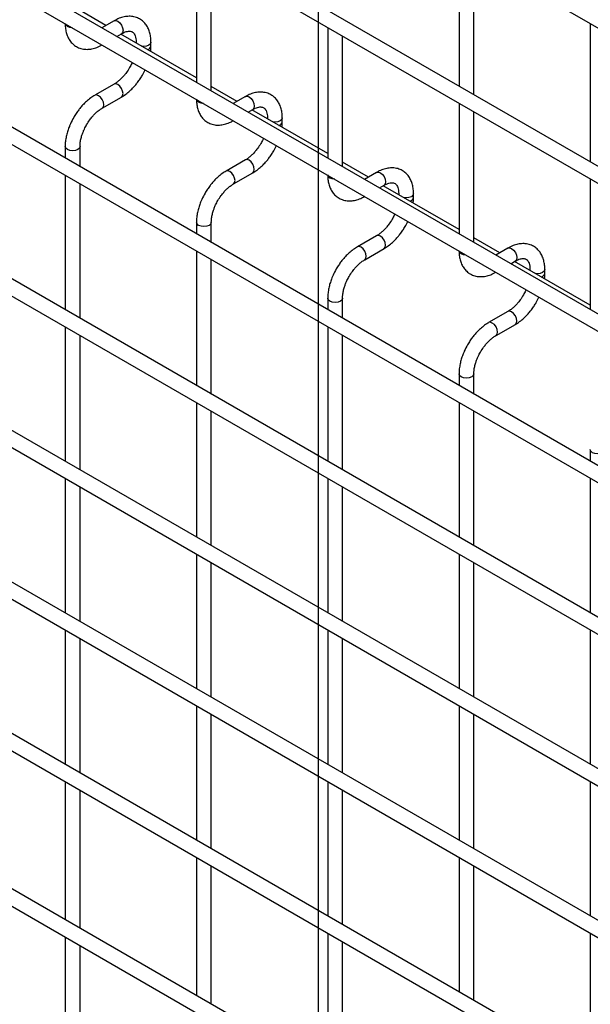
# Model space of a CAD drawing. Header units: inches. Extents: x 0.2 to 10.7, y 0.2 to 8.1.
# Tile 18 of 20: x 9.6 to 10.1, y 5.9 to 6.8. Entities that reach past the tile are written whole.
import ezdxf

# ---------------------------------------------------------------- set-up
doc = ezdxf.new("R2010")
doc.units = ezdxf.units.IN
doc.header["$MEASUREMENT"] = 0
doc.layers.add('TEXT', color=140, linetype='Continuous', lineweight=25)

msp = doc.modelspace()

# ---------------------------------------------------------------- linework, layer by layer
for p, q in [((7.84855, 8.07534), (10.55383, 6.51362)), ((10.56049, 6.38568), (7.85522, 7.9474)), ((7.84855, 7.93585), (10.55383, 6.37413)), ((7.84855, 7.80316), (10.55383, 6.24144)), ((10.41662, 6.33605), (7.9906, 7.73656)), ((10.56049, 6.1169), (7.85522, 7.67862)), ((7.84855, 7.66707), (10.55383, 6.10535)), ((10.56049, 5.98081), (7.85522, 7.54253)), ((7.84855, 7.53098), (10.55383, 5.96926)), ((10.56049, 5.84472), (7.85522, 7.40644)), ((7.84855, 7.39489), (10.55383, 5.83317)), ((10.56049, 5.70863), (7.85522, 7.27035)), ((7.84855, 7.2588), (10.55383, 5.69708)), ((10.56049, 5.57254), (7.85522, 7.13426)), ((7.84855, 7.12271), (10.55383, 5.56099)), ((10.56049, 5.43305), (7.85522, 6.99477)), ((7.84855, 6.98322), (10.55383, 5.4215)), ((9.98068, 6.84449), (9.98068, 6.7204)), ((9.74498, 6.84107), (9.74498, 6.72378)), ((9.99402, 6.7127), (9.99402, 6.8368)), ((9.75831, 6.71608), (9.75831, 6.83337)), ((9.66365, 6.77474), (9.64046, 6.78813)), ((9.67103, 6.77901), (9.66017, 6.77274)), ((9.86283, 6.77303), (9.86283, 6.65574)), ((10.09853, 6.77646), (10.09853, 6.65236)), ((9.6735, 6.76504), (9.6777, 6.76746)), ((9.74498, 6.72779), (9.67698, 6.76705)), ((9.87616, 6.64805), (9.87616, 6.76534)), ((9.69083, 6.75988), (9.69083, 6.75906)), ((9.69103, 6.75894), (9.69083, 6.75987)), ((9.70416, 6.75641), (9.70416, 6.75988)), ((9.67103, 6.72212), (9.65371, 6.71212)), ((9.7815, 6.70671), (9.75831, 6.7201)), ((9.66037, 6.70057), (9.6777, 6.71057)), ((9.78888, 6.71097), (9.77802, 6.7047)), ((9.98068, 6.705), (9.98068, 6.58771)), ((9.79136, 6.697), (9.79555, 6.69943)), ((9.86283, 6.65976), (9.79484, 6.69901)), ((9.99402, 6.58001), (9.99402, 6.6973)), ((9.80868, 6.69184), (9.80868, 6.69102)), ((9.80888, 6.69091), (9.80868, 6.69184)), ((9.82201, 6.68837), (9.82201, 6.69184)), ((9.62713, 6.66608), (9.62713, 6.65572)), ((9.64046, 6.64802), (9.64046, 6.66608)), ((9.78888, 6.65409), (9.77156, 6.64409)), ((9.89935, 6.63868), (9.87616, 6.65206)), ((9.62713, 6.64032), (9.62713, 6.51963)), ((9.77823, 6.63254), (9.79555, 6.64254)), ((9.90673, 6.64294), (9.89587, 6.63667)), ((9.64046, 6.51193), (9.64046, 6.63263)), ((9.90921, 6.62897), (9.9134, 6.63139)), ((9.98068, 6.59173), (9.91269, 6.63098)), ((10.09853, 6.63697), (10.09853, 6.51967)), ((9.92653, 6.62381), (9.92653, 6.62299)), ((9.92673, 6.62287), (9.92653, 6.6238)), ((9.93986, 6.62034), (9.93986, 6.62381)), ((9.74498, 6.59805), (9.74498, 6.58769)), ((9.75831, 6.57999), (9.75831, 6.59805)), ((9.90673, 6.58605), (9.88941, 6.57605)), ((10.0172, 6.57064), (9.99402, 6.58403)), ((9.74498, 6.57229), (9.74498, 6.4516)), ((9.89608, 6.5645), (9.9134, 6.57451)), ((10.02459, 6.5749), (10.01372, 6.56863)), ((9.75831, 6.4439), (9.75831, 6.56459)), ((10.02706, 6.56094), (10.03125, 6.56336)), ((10.09853, 6.52369), (10.03054, 6.56294)), ((10.04438, 6.55577), (10.04438, 6.55495)), ((10.04458, 6.55484), (10.04438, 6.55577)), ((10.05771, 6.5523), (10.05771, 6.55577)), ((9.86283, 6.53001), (9.86283, 6.51965)), ((9.87616, 6.51196), (9.87616, 6.53001)), ((10.02459, 6.51802), (10.00726, 6.50802)), ((9.62713, 6.50423), (9.62713, 6.38354)), ((9.86283, 6.50426), (9.86283, 6.38356)), ((10.01393, 6.49647), (10.03125, 6.50647)), ((9.64046, 6.37584), (9.64046, 6.49654)), ((9.87616, 6.37586), (9.87616, 6.49656)), ((9.98068, 6.46198), (9.98068, 6.45162)), ((9.99402, 6.44392), (9.99402, 6.46198)), ((9.74498, 6.4362), (9.74498, 6.31551)), ((9.98068, 6.43622), (9.98068, 6.31553)), ((9.75831, 6.30781), (9.75831, 6.4285)), ((9.99402, 6.30783), (9.99402, 6.42853)), ((10.09853, 6.39395), (10.09853, 6.38358)), ((9.62713, 6.36814), (9.62713, 6.24745)), ((9.86283, 6.36817), (9.86283, 6.24747)), ((10.09853, 6.36819), (10.09853, 6.24749)), ((9.64046, 6.23975), (9.64046, 6.36045)), ((9.87616, 6.23977), (9.87616, 6.36047)), ((9.74498, 6.30011), (9.74498, 6.17942)), ((9.98068, 6.30013), (9.98068, 6.17944)), ((9.75831, 6.17172), (9.75831, 6.29241)), ((9.99402, 6.17174), (9.99402, 6.29244)), ((9.62713, 6.23205), (9.62713, 6.11136)), ((9.64046, 6.10366), (9.64046, 6.22436)), ((9.86283, 6.23208), (9.86283, 6.11138)), ((9.87616, 6.10368), (9.87616, 6.22438)), ((10.09853, 6.2321), (10.09853, 6.1114)), ((9.74498, 6.16402), (9.74498, 6.04333)), ((9.98068, 6.16404), (9.98068, 6.04335)), ((9.75831, 6.03563), (9.75831, 6.15632)), ((9.99402, 6.03565), (9.99402, 6.15635)), ((9.62713, 6.09596), (9.62713, 5.97187)), ((9.86283, 6.09599), (9.86283, 5.97529)), ((10.09853, 6.09601), (10.09853, 5.97531)), ((9.64046, 5.96417), (9.64046, 6.08827)), ((9.87616, 5.96759), (9.87616, 6.08829)), ((9.74498, 6.02793), (9.74498, 5.90383)), ((9.98068, 6.02795), (9.98068, 5.90726)), ((9.75831, 5.89614), (9.75831, 6.02023)), ((9.99402, 5.89956), (9.99402, 6.02026)), ((9.86283, 5.9599), (9.86283, 5.8358)), ((10.09853, 5.95992), (10.09853, 5.83922)), ((9.62713, 5.95647), (9.62713, 5.83578)), ((9.87616, 5.8281), (9.87616, 5.9522)), ((9.64046, 5.82808), (9.64046, 5.94877))]:
    msp.add_line(p, q)
at = {"flags": 128}
for points in [[(9.62908, 6.77393), (9.62764, 6.77518), (9.62714, 6.77641)], [(9.63336, 6.77282), (9.63124, 6.7731), (9.62908, 6.77393)], [(9.67103, 6.77901), (9.67256, 6.7793), (9.67437, 6.77868)], [(9.67437, 6.77868), (9.67617, 6.77722), (9.6777, 6.77516), (9.67872, 6.7728), (9.67908, 6.77051), (9.67872, 6.76864), (9.6777, 6.76746), (9.6777, 6.76746)], [(9.70416, 6.75986), (9.70365, 6.7584), (9.70221, 6.75716), (9.70005, 6.75632), (9.69749, 6.75603), (9.69587, 6.75614)], [(9.67772, 6.71059), (9.67872, 6.71175), (9.67908, 6.71363), (9.67872, 6.71592), (9.6777, 6.71827), (9.67617, 6.72033), (9.67437, 6.72179), (9.67256, 6.72242), (9.67104, 6.72213)], [(9.65704, 6.71179), (9.65524, 6.71242), (9.65371, 6.71212), (9.65369, 6.71211)], [(9.66036, 6.70057), (9.66037, 6.70057), (9.6614, 6.70175), (9.66176, 6.70362), (9.6614, 6.70592), (9.66037, 6.70827), (9.65885, 6.71033), (9.65704, 6.71179)], [(9.78888, 6.71097), (9.79041, 6.71127), (9.79222, 6.71064)], [(9.79222, 6.71064), (9.79402, 6.70919), (9.79555, 6.70712), (9.79657, 6.70477), (9.79693, 6.70248), (9.79657, 6.7006), (9.79555, 6.69943), (9.79555, 6.69943)], [(9.74693, 6.7059), (9.74549, 6.70715), (9.74499, 6.70837)], [(9.75122, 6.70478), (9.7491, 6.70507), (9.74693, 6.7059)], [(9.82201, 6.69183), (9.8215, 6.69037), (9.82006, 6.68912), (9.8179, 6.68829), (9.81535, 6.68799), (9.81372, 6.68811)], [(9.64046, 6.66609), (9.64046, 6.66608), (9.63995, 6.66461), (9.63851, 6.66336), (9.63635, 6.66253), (9.6338, 6.66223), (9.63124, 6.66253), (9.62908, 6.66336), (9.62764, 6.66461), (9.62713, 6.66608), (9.62713, 6.6661)], [(9.79557, 6.64255), (9.79657, 6.64372), (9.79693, 6.64559), (9.79657, 6.64788), (9.79555, 6.65024), (9.79402, 6.6523), (9.79222, 6.65376), (9.79041, 6.65438), (9.78889, 6.65409)], [(9.77489, 6.64376), (9.77309, 6.64438), (9.77156, 6.64409), (9.77154, 6.64407)], [(9.77821, 6.63253), (9.77823, 6.63254), (9.77925, 6.63371), (9.77961, 6.63559), (9.77925, 6.63788), (9.77823, 6.64024), (9.7767, 6.6423), (9.77489, 6.64376)], [(9.86478, 6.63787), (9.86334, 6.63911), (9.86285, 6.64034)], [(9.90673, 6.64294), (9.90826, 6.64324), (9.91007, 6.64261)], [(9.91007, 6.64261), (9.91187, 6.64115), (9.9134, 6.63909), (9.91442, 6.63673), (9.91478, 6.63444), (9.91442, 6.63257), (9.9134, 6.63139), (9.9134, 6.63139)], [(9.86907, 6.63675), (9.86695, 6.63703), (9.86478, 6.63787)], [(9.93986, 6.62379), (9.93936, 6.62234), (9.93791, 6.62109), (9.93575, 6.62025), (9.9332, 6.61996), (9.93157, 6.62008)], [(9.75831, 6.59806), (9.75831, 6.59805), (9.75781, 6.59658), (9.75636, 6.59533), (9.7542, 6.59449), (9.75165, 6.5942), (9.7491, 6.59449), (9.74693, 6.59533), (9.74549, 6.59658), (9.74498, 6.59805), (9.74498, 6.59807)], [(9.91342, 6.57452), (9.91442, 6.57568), (9.91478, 6.57756), (9.91442, 6.57985), (9.9134, 6.5822), (9.91187, 6.58427), (9.91007, 6.58572), (9.90826, 6.58635), (9.90675, 6.58606)], [(9.89274, 6.57572), (9.89094, 6.57635), (9.88941, 6.57605), (9.88939, 6.57604)], [(9.89606, 6.5645), (9.89608, 6.5645), (9.8971, 6.56568), (9.89746, 6.56756), (9.8971, 6.56985), (9.89608, 6.5722), (9.89455, 6.57427), (9.89274, 6.57572)], [(9.98263, 6.56983), (9.98119, 6.57108), (9.9807, 6.5723)], [(9.98692, 6.56871), (9.9848, 6.569), (9.98263, 6.56983)], [(10.02459, 6.5749), (10.02612, 6.5752), (10.02792, 6.57457)], [(10.02792, 6.57457), (10.02972, 6.57312), (10.03125, 6.57106), (10.03227, 6.5687), (10.03263, 6.56641), (10.03227, 6.56453), (10.03125, 6.56336), (10.03125, 6.56336)], [(10.05771, 6.55576), (10.05721, 6.5543), (10.05576, 6.55305), (10.0536, 6.55222), (10.05105, 6.55193), (10.04942, 6.55204)], [(9.87616, 6.53003), (9.87616, 6.53001), (9.87566, 6.52854), (9.87421, 6.52729), (9.87205, 6.52646), (9.8695, 6.52617), (9.86695, 6.52646), (9.86478, 6.52729), (9.86334, 6.52854), (9.86283, 6.53001), (9.86283, 6.53004)], [(10.03127, 6.50648), (10.03227, 6.50765), (10.03263, 6.50952), (10.03227, 6.51181), (10.03125, 6.51417), (10.02972, 6.51623), (10.02792, 6.51769), (10.02612, 6.51832), (10.0246, 6.51802)], [(10.01059, 6.50769), (10.00879, 6.50831), (10.00726, 6.50802), (10.00724, 6.50801)], [(10.01392, 6.49646), (10.01393, 6.49647), (10.01495, 6.49765), (10.01531, 6.49952), (10.01495, 6.50181), (10.01393, 6.50417), (10.0124, 6.50623), (10.01059, 6.50769)], [(9.99402, 6.46199), (9.99402, 6.46198), (9.99351, 6.46051), (9.99206, 6.45926), (9.9899, 6.45842), (9.98735, 6.45813), (9.9848, 6.45842), (9.98263, 6.45926), (9.98119, 6.46051), (9.98068, 6.46198), (9.98068, 6.462)], [(10.11187, 6.39396), (10.11187, 6.39395), (10.11136, 6.39247), (10.10991, 6.39123), (10.10775, 6.39039), (10.1052, 6.3901), (10.10265, 6.39039), (10.10049, 6.39123), (10.09904, 6.39247), (10.09853, 6.39395), (10.09853, 6.39397)]]:
    msp.add_lwpolyline(points, dxfattribs=at)
for centre in [(9.70007, 6.7572), (9.81792, 6.68917), (9.93577, 6.62114), (10.05363, 6.5531)]:
    msp.add_arc(centre, 0.00417, 283.61486, 348.73138)
for points, knots in [([(9.70411, 6.75985), (9.70411, 6.76084), (9.7041, 6.7633), (9.7035, 6.76701), (9.70232, 6.77094), (9.7005, 6.77453), (9.69804, 6.7777), (9.69489, 6.78031), (9.69102, 6.78221), (9.68672, 6.78312), (9.68224, 6.78306), (9.67782, 6.7821), (9.67405, 6.78071), (9.67183, 6.77939), (9.67104, 6.77892)], [0, 0, 0, 0, 0.055891, 0.138867, 0.222826, 0.307399, 0.392678, 0.479776, 0.571102, 0.670205, 0.761479, 0.854858, 0.948417, 1, 1, 1, 1]), ([(9.62718, 6.77668), (9.62718, 6.77571), (9.62718, 6.77326), (9.62778, 6.76956), (9.62895, 6.76562), (9.63076, 6.76201), (9.63321, 6.75883), (9.63635, 6.7562), (9.64021, 6.75428), (9.6445, 6.75334), (9.64898, 6.75338), (9.65341, 6.7543), (9.65724, 6.7557), (9.65952, 6.75704), (9.66036, 6.75754)], [0, 0, 0, 0, 0.054697, 0.137511, 0.221311, 0.305727, 0.390838, 0.477724, 0.568752, 0.667443, 0.758472, 0.851633, 0.945048, 1, 1, 1, 1]), ([(9.67769, 6.76744), (9.67841, 6.76783), (9.67994, 6.76867), (9.68207, 6.76939), (9.68405, 6.76975), (9.6857, 6.76971), (9.68708, 6.76932), (9.68816, 6.76862), (9.68921, 6.76732), (9.69008, 6.76551), (9.69063, 6.76304), (9.69089, 6.7611), (9.69082, 6.75992), (9.69082, 6.75987)], [0, 0, 0, 0, 0.076686, 0.165037, 0.254932, 0.348995, 0.454249, 0.590794, 0.696654, 0.797635, 0.896956, 0.995312, 1, 1, 1, 1]), ([(9.70383, 6.75155), (9.70398, 6.75273), (9.70418, 6.75438), (9.70412, 6.75594), (9.70411, 6.75638)], [0, 0, 0, 0, 0.714053, 1, 1, 1, 1]), ([(9.68495, 6.73695), (9.68403, 6.73545), (9.68273, 6.73335), (9.68056, 6.73052), (9.67864, 6.72829), (9.67629, 6.72595), (9.67383, 6.72394), (9.67204, 6.72265), (9.67114, 6.7222), (9.67104, 6.72215)], [0, 0, 0, 0, 0.233946, 0.329093, 0.484887, 0.643376, 0.809607, 0.978684, 1, 1, 1, 1]), ([(9.68732, 6.74167), (9.68718, 6.74133), (9.68651, 6.73973), (9.68564, 6.73818), (9.68495, 6.73695)], [0, 0, 0, 0, 0.208039, 1, 1, 1, 1]), ([(9.67769, 6.71066), (9.67831, 6.71099), (9.68028, 6.71207), (9.68339, 6.71446), (9.68688, 6.7176), (9.68975, 6.72071), (9.69226, 6.72382), (9.69446, 6.72692), (9.6968, 6.73066), (9.69813, 6.7334), (9.6989, 6.73498)], [0, 0, 0, 0, 0.071982, 0.230009, 0.376763, 0.510502, 0.614264, 0.732866, 0.84542, 1, 1, 1, 1]), ([(9.65372, 6.71204), (9.65315, 6.71173), (9.65122, 6.71069), (9.64813, 6.70833), (9.64461, 6.70519), (9.6417, 6.70206), (9.63919, 6.69895), (9.63693, 6.69581), (9.63553, 6.69349), (9.63483, 6.69233)], [0, 0, 0, 0, 0.077866, 0.264825, 0.439015, 0.599, 0.720998, 0.859308, 1, 1, 1, 1]), ([(9.82196, 6.69182), (9.82196, 6.69281), (9.82195, 6.69527), (9.82135, 6.69897), (9.82017, 6.7029), (9.81835, 6.7065), (9.81589, 6.70966), (9.81274, 6.71227), (9.80887, 6.71417), (9.80457, 6.71509), (9.80009, 6.71502), (9.79567, 6.71407), (9.79191, 6.71268), (9.78968, 6.71136), (9.7889, 6.71089)], [0, 0, 0, 0, 0.055891, 0.138867, 0.222826, 0.307399, 0.392678, 0.479776, 0.571102, 0.670205, 0.761479, 0.854858, 0.948417, 1, 1, 1, 1]), ([(9.74503, 6.70864), (9.74503, 6.70767), (9.74503, 6.70523), (9.74563, 6.70153), (9.7468, 6.69759), (9.74861, 6.69398), (9.75106, 6.6908), (9.75421, 6.68817), (9.75806, 6.68625), (9.76235, 6.68531), (9.76683, 6.68534), (9.77126, 6.68627), (9.77509, 6.68767), (9.77737, 6.68901), (9.77821, 6.68951)], [0, 0, 0, 0, 0.054697, 0.137511, 0.221311, 0.305727, 0.390838, 0.477724, 0.568752, 0.667443, 0.758472, 0.851633, 0.945048, 1, 1, 1, 1]), ([(9.79554, 6.6994), (9.79626, 6.69979), (9.79779, 6.70063), (9.79993, 6.70136), (9.8019, 6.70172), (9.80355, 6.70167), (9.80493, 6.70128), (9.80601, 6.70058), (9.80706, 6.69929), (9.80793, 6.69748), (9.80849, 6.69501), (9.80874, 6.69307), (9.80867, 6.69189), (9.80867, 6.69184)], [0, 0, 0, 0, 0.076686, 0.165037, 0.254932, 0.348995, 0.454249, 0.590794, 0.696654, 0.797635, 0.896956, 0.995312, 1, 1, 1, 1]), ([(9.63483, 6.69233), (9.63381, 6.69044), (9.63237, 6.68778), (9.63066, 6.68371), (9.62941, 6.68022), (9.62826, 6.67607), (9.62749, 6.6718), (9.62711, 6.66843), (9.62717, 6.66657), (9.62718, 6.66611)], [0, 0, 0, 0, 0.221268, 0.311483, 0.460164, 0.612945, 0.775445, 0.943585, 1, 1, 1, 1]), ([(9.64638, 6.68566), (9.6473, 6.68716), (9.6486, 6.68927), (9.65078, 6.6921), (9.6527, 6.69434), (9.65506, 6.69669), (9.65753, 6.69872), (9.65934, 6.70002), (9.66025, 6.70049), (9.66037, 6.70054)], [0, 0, 0, 0, 0.233338, 0.328238, 0.483641, 0.641755, 0.807615, 0.976339, 1, 1, 1, 1]), ([(9.64048, 6.6661), (9.64051, 6.66708), (9.64056, 6.66912), (9.64115, 6.67259), (9.64204, 6.67592), (9.64314, 6.67901), (9.64448, 6.68219), (9.64568, 6.68438), (9.64638, 6.68566)], [0, 0, 0, 0, 0.171377, 0.354378, 0.535542, 0.668658, 0.807018, 1, 1, 1, 1]), ([(9.82168, 6.68352), (9.82183, 6.68469), (9.82203, 6.68634), (9.82197, 6.6879), (9.82196, 6.68835)], [0, 0, 0, 0, 0.714053, 1, 1, 1, 1]), ([(9.8028, 6.66891), (9.80188, 6.66742), (9.80058, 6.66531), (9.79841, 6.66249), (9.79649, 6.66026), (9.79414, 6.65792), (9.79168, 6.6559), (9.78989, 6.65462), (9.78899, 6.65416), (9.78889, 6.65411)], [0, 0, 0, 0, 0.233946, 0.329093, 0.484887, 0.643376, 0.809607, 0.978684, 1, 1, 1, 1]), ([(9.79554, 6.64262), (9.79616, 6.64296), (9.79813, 6.64403), (9.80125, 6.64643), (9.80473, 6.64956), (9.80761, 6.65268), (9.81012, 6.65578), (9.81231, 6.65889), (9.81465, 6.66263), (9.81598, 6.66536), (9.81675, 6.66695)], [0, 0, 0, 0, 0.071982, 0.230009, 0.376763, 0.510502, 0.614264, 0.732866, 0.84542, 1, 1, 1, 1]), ([(9.80517, 6.67363), (9.80503, 6.6733), (9.80436, 6.6717), (9.80349, 6.67014), (9.8028, 6.66891)], [0, 0, 0, 0, 0.208039, 1, 1, 1, 1]), ([(9.77157, 6.644), (9.771, 6.6437), (9.76907, 6.64266), (9.76599, 6.6403), (9.76247, 6.63715), (9.75956, 6.63402), (9.75704, 6.63092), (9.75478, 6.62778), (9.75338, 6.62546), (9.75268, 6.62429)], [0, 0, 0, 0, 0.077866, 0.264825, 0.439015, 0.599, 0.720998, 0.859308, 1, 1, 1, 1]), ([(9.86289, 6.64061), (9.86289, 6.63964), (9.86289, 6.63719), (9.86348, 6.63349), (9.86465, 6.62956), (9.86646, 6.62595), (9.86892, 6.62276), (9.87206, 6.62014), (9.87591, 6.61822), (9.8802, 6.61727), (9.88469, 6.61731), (9.88911, 6.61824), (9.89294, 6.61963), (9.89522, 6.62097), (9.89607, 6.62147)], [0, 0, 0, 0, 0.054697, 0.137511, 0.221311, 0.305727, 0.390838, 0.477724, 0.568752, 0.667443, 0.758472, 0.851633, 0.945048, 1, 1, 1, 1]), ([(9.93981, 6.62379), (9.93981, 6.62478), (9.9398, 6.62724), (9.9392, 6.63094), (9.93802, 6.63487), (9.9362, 6.63846), (9.93374, 6.64163), (9.93059, 6.64424), (9.92672, 6.64614), (9.92242, 6.64705), (9.91794, 6.64699), (9.91352, 6.64603), (9.90976, 6.64464), (9.90754, 6.64332), (9.90675, 6.64285)], [0, 0, 0, 0, 0.055891, 0.138867, 0.222826, 0.307399, 0.392678, 0.479776, 0.571102, 0.670205, 0.761479, 0.854858, 0.948417, 1, 1, 1, 1]), ([(9.76423, 6.61763), (9.76515, 6.61913), (9.76645, 6.62124), (9.76863, 6.62407), (9.77055, 6.62631), (9.77292, 6.62866), (9.77538, 6.63069), (9.77719, 6.63199), (9.7781, 6.63245), (9.77822, 6.63251)], [0, 0, 0, 0, 0.2333375, 0.3282376, 0.4836415, 0.6417552, 0.8076147, 0.9763389, 1, 1, 1, 1]), ([(9.9134, 6.63137), (9.91411, 6.63176), (9.91564, 6.6326), (9.91778, 6.63332), (9.91975, 6.63368), (9.9214, 6.63364), (9.92279, 6.63325), (9.92386, 6.63255), (9.92491, 6.63126), (9.92578, 6.62944), (9.92634, 6.62697), (9.92659, 6.62503), (9.92652, 6.62386), (9.92652, 6.6238)], [0, 0, 0, 0, 0.076686, 0.165037, 0.254932, 0.348995, 0.454249, 0.590794, 0.696654, 0.797635, 0.896956, 0.995312, 1, 1, 1, 1]), ([(9.75268, 6.62429), (9.75166, 6.6224), (9.75022, 6.61974), (9.74851, 6.61568), (9.74726, 6.61218), (9.74611, 6.60804), (9.74534, 6.60377), (9.74496, 6.6004), (9.74502, 6.59854), (9.74503, 6.59807)], [0, 0, 0, 0, 0.221268, 0.311483, 0.460164, 0.612945, 0.775445, 0.943585, 1, 1, 1, 1]), ([(9.75833, 6.59806), (9.75836, 6.59905), (9.75841, 6.60109), (9.75901, 6.60455), (9.75989, 6.60789), (9.76099, 6.61098), (9.76233, 6.61415), (9.76353, 6.61635), (9.76423, 6.61763)], [0, 0, 0, 0, 0.171377, 0.354378, 0.535542, 0.668658, 0.807018, 1, 1, 1, 1]), ([(9.93953, 6.61548), (9.93968, 6.61666), (9.93989, 6.61831), (9.93983, 6.61987), (9.93981, 6.62032)], [0, 0, 0, 0, 0.714053, 1, 1, 1, 1]), ([(9.92302, 6.6056), (9.92288, 6.60526), (9.92221, 6.60366), (9.92134, 6.60211), (9.92065, 6.60088)], [0, 0, 0, 0, 0.208039, 1, 1, 1, 1]), ([(9.92065, 6.60088), (9.91973, 6.59938), (9.91843, 6.59728), (9.91626, 6.59446), (9.91434, 6.59223), (9.91199, 6.58988), (9.90953, 6.58787), (9.90774, 6.58659), (9.90684, 6.58613), (9.90674, 6.58608)], [0, 0, 0, 0, 0.233946, 0.3290926, 0.4848865, 0.6433764, 0.8096067, 0.9786836, 1, 1, 1, 1]), ([(9.91339, 6.57459), (9.91401, 6.57493), (9.91599, 6.576), (9.9191, 6.5784), (9.92258, 6.58153), (9.92546, 6.58464), (9.92797, 6.58775), (9.93016, 6.59086), (9.93251, 6.59459), (9.93383, 6.59733), (9.9346, 6.59891)], [0, 0, 0, 0, 0.071982, 0.230009, 0.376763, 0.510502, 0.614264, 0.732866, 0.84542, 1, 1, 1, 1]), ([(10.05766, 6.55575), (10.05766, 6.55674), (10.05766, 6.5592), (10.05705, 6.56291), (10.05587, 6.56683), (10.05406, 6.57043), (10.05159, 6.57359), (10.04844, 6.5762), (10.04457, 6.5781), (10.04028, 6.57902), (10.03579, 6.57896), (10.03137, 6.578), (10.02761, 6.57661), (10.02539, 6.57529), (10.0246, 6.57482)], [0, 0, 0, 0, 0.055891, 0.138867, 0.222826, 0.307399, 0.392678, 0.479776, 0.571102, 0.670205, 0.761479, 0.854858, 0.948417, 1, 1, 1, 1]), ([(9.88942, 6.57597), (9.88885, 6.57566), (9.88692, 6.57462), (9.88384, 6.57226), (9.88032, 6.56912), (9.87741, 6.56599), (9.87489, 6.56288), (9.87263, 6.55974), (9.87124, 6.55743), (9.87053, 6.55626)], [0, 0, 0, 0, 0.077866, 0.264825, 0.439015, 0.599, 0.720998, 0.859308, 1, 1, 1, 1]), ([(9.98074, 6.57258), (9.98074, 6.5716), (9.98074, 6.56916), (9.98134, 6.56546), (9.98251, 6.56152), (9.98431, 6.55791), (9.98677, 6.55473), (9.98991, 6.5521), (9.99376, 6.55018), (9.99805, 6.54924), (10.00254, 6.54927), (10.00696, 6.5502), (10.01079, 6.5516), (10.01307, 6.55294), (10.01392, 6.55344)], [0, 0, 0, 0, 0.054697, 0.137511, 0.221311, 0.305727, 0.390838, 0.477724, 0.568752, 0.667443, 0.758472, 0.851633, 0.945048, 1, 1, 1, 1]), ([(9.88208, 6.54959), (9.883, 6.55109), (9.8843, 6.5532), (9.88648, 6.55604), (9.8884, 6.55827), (9.89077, 6.56063), (9.89323, 6.56265), (9.89505, 6.56395), (9.89596, 6.56442), (9.89607, 6.56448)], [0, 0, 0, 0, 0.233338, 0.328238, 0.483641, 0.641755, 0.807615, 0.976339, 1, 1, 1, 1]), ([(10.03125, 6.56333), (10.03196, 6.56372), (10.03349, 6.56456), (10.03563, 6.56529), (10.0376, 6.56565), (10.03925, 6.56561), (10.04064, 6.56522), (10.04171, 6.56452), (10.04276, 6.56322), (10.04363, 6.56141), (10.04419, 6.55894), (10.04444, 6.557), (10.04437, 6.55582), (10.04437, 6.55577)], [0, 0, 0, 0, 0.076686, 0.165037, 0.254932, 0.348995, 0.454249, 0.590794, 0.696654, 0.797635, 0.896956, 0.995312, 1, 1, 1, 1]), ([(9.87053, 6.55626), (9.86951, 6.55437), (9.86807, 6.55171), (9.86636, 6.54764), (9.86511, 6.54415), (9.86396, 6.54), (9.86319, 6.53574), (9.86281, 6.53236), (9.86287, 6.5305), (9.86289, 6.53004)], [0, 0, 0, 0, 0.221268, 0.311483, 0.460164, 0.612945, 0.775445, 0.943585, 1, 1, 1, 1]), ([(10.05738, 6.54745), (10.05753, 6.54863), (10.05774, 6.55028), (10.05768, 6.55184), (10.05766, 6.55228)], [0, 0, 0, 0, 0.714053, 1, 1, 1, 1]), ([(9.87618, 6.53003), (9.87621, 6.53101), (9.87626, 6.53305), (9.87686, 6.53652), (9.87775, 6.53986), (9.87884, 6.54294), (9.88019, 6.54612), (9.88138, 6.54831), (9.88208, 6.54959)], [0, 0, 0, 0, 0.171377, 0.354378, 0.535542, 0.668658, 0.807018, 1, 1, 1, 1]), ([(10.04088, 6.53756), (10.04073, 6.53723), (10.04006, 6.53563), (10.03919, 6.53407), (10.0385, 6.53284)], [0, 0, 0, 0, 0.208039, 1, 1, 1, 1]), ([(10.0385, 6.53284), (10.03758, 6.53135), (10.03628, 6.52925), (10.03411, 6.52642), (10.0322, 6.52419), (10.02984, 6.52185), (10.02738, 6.51984), (10.02559, 6.51855), (10.02469, 6.5181), (10.02459, 6.51804)], [0, 0, 0, 0, 0.233946, 0.329093, 0.484887, 0.643376, 0.809607, 0.978684, 1, 1, 1, 1]), ([(10.03124, 6.50655), (10.03186, 6.50689), (10.03384, 6.50797), (10.03695, 6.51036), (10.04043, 6.5135), (10.04331, 6.51661), (10.04582, 6.51972), (10.04801, 6.52282), (10.05036, 6.52656), (10.05168, 6.5293), (10.05245, 6.53088)], [0, 0, 0, 0, 0.071982, 0.230009, 0.376763, 0.510502, 0.614264, 0.732866, 0.84542, 1, 1, 1, 1]), ([(10.00727, 6.50794), (10.0067, 6.50763), (10.00477, 6.50659), (10.00169, 6.50423), (9.99817, 6.50108), (9.99526, 6.49796), (9.99274, 6.49485), (9.99048, 6.49171), (9.98909, 6.48939), (9.98838, 6.48822)], [0, 0, 0, 0, 0.0778655, 0.2648252, 0.4390147, 0.5990005, 0.7209984, 0.8593082, 1, 1, 1, 1]), ([(9.99993, 6.48156), (10.00085, 6.48306), (10.00215, 6.48517), (10.00433, 6.488), (10.00625, 6.49024), (10.00862, 6.49259), (10.01108, 6.49462), (10.0129, 6.49592), (10.01381, 6.49639), (10.01392, 6.49644)], [0, 0, 0, 0, 0.233338, 0.328238, 0.483641, 0.641755, 0.807615, 0.976339, 1, 1, 1, 1]), ([(9.98838, 6.48822), (9.98736, 6.48633), (9.98592, 6.48367), (9.98421, 6.47961), (9.98296, 6.47612), (9.98182, 6.47197), (9.98104, 6.4677), (9.98066, 6.46433), (9.98072, 6.46247), (9.98074, 6.462)], [0, 0, 0, 0, 0.221268, 0.311483, 0.460164, 0.612945, 0.775445, 0.943585, 1, 1, 1, 1]), ([(9.99403, 6.46199), (9.99406, 6.46298), (9.99411, 6.46502), (9.99471, 6.46848), (9.9956, 6.47182), (9.99669, 6.47491), (9.99804, 6.47808), (9.99923, 6.48028), (9.99993, 6.48156)], [0, 0, 0, 0, 0.171377, 0.354378, 0.535542, 0.668658, 0.807018, 1, 1, 1, 1])]:
    msp.add_open_spline(points, degree=3, knots=knots)
at = {"layer": 'TEXT'}
msp.add_line((9.85417, 7.5625), (9.85417, 0.22917), dxfattribs=at)

doc.saveas('drawing.dxf')
